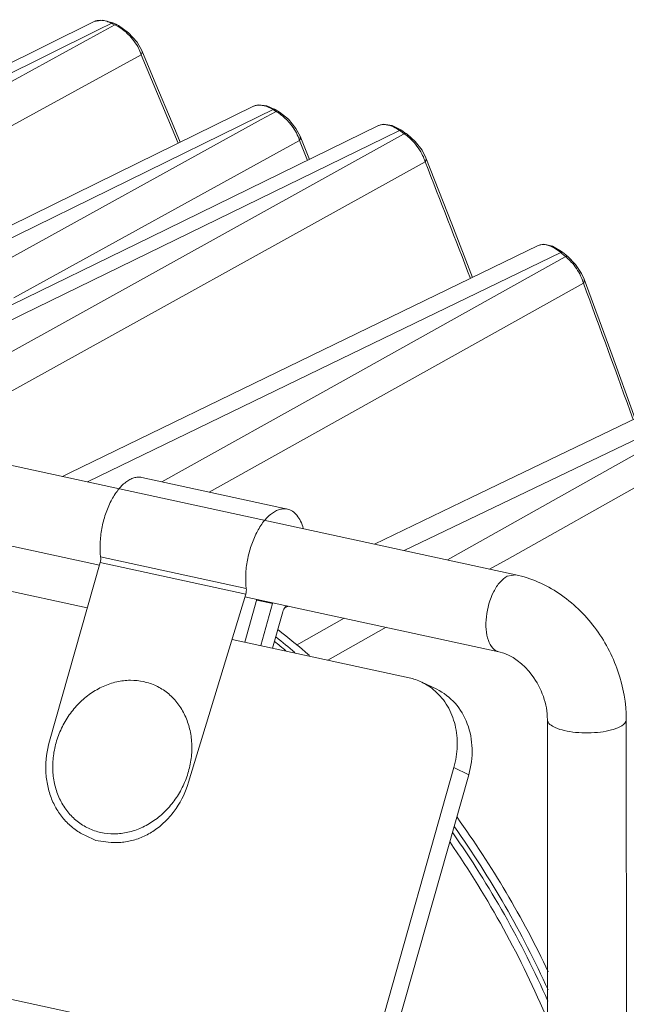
# Model space of a CAD drawing. Header units: millimetres. Extents: x 29170 to 33192, y 579 to 3108.
# Tile 184 of 256: x 32725 to 32764, y 1238 to 1301. Entities that reach past the tile are written whole.
import ezdxf

# ---------------------------------------------------------------- set-up
doc = ezdxf.new("R2010")
doc.units = ezdxf.units.MM
doc.layers.add('细实线', color=7, linetype='Continuous', lineweight=13)

msp = doc.modelspace()

# ---------------------------------------------------------------- linework, layer by layer
at = {"layer": '细实线'}
for p, q in [((32730.218, 1300.618), (32721.555, 1296.338)), ((32730.775, 1300.714), (32730.218, 1300.618)), ((32730.482, 1300.082), (32731.338, 1300.504)), ((32731.527, 1300.414), (32730.607, 1299.909)), ((32731.459, 1300.517), (32730.775, 1300.714)), ((32731.432, 1300.459), (32731.338, 1300.504)), ((32731.527, 1300.414), (32731.432, 1300.459)), ((32731.458, 1300.517), (32731.459, 1300.517)), ((32731.649, 1300.426), (32731.461, 1300.516)), ((32731.611, 1300.436), (32731.647, 1300.427)), ((32731.77, 1300.364), (32731.647, 1300.427)), ((32732.408, 1299.911), (32731.77, 1300.364)), ((32704.998, 1287.499), (32730.482, 1300.082)), ((32730.607, 1299.909), (32705.832, 1286.319)), ((32732.944, 1299.319), (32732.408, 1299.911)), ((32733.245, 1298.79), (32732.944, 1299.319)), ((32733.208, 1298.509), (32709.563, 1285.549)), ((32735.557, 1292.901), (32733.208, 1298.509)), ((32734.142, 1296.65), (32733.244, 1298.791)), ((32740.338, 1295.248), (32740.332, 1295.246)), ((32740.642, 1295.334), (32740.338, 1295.248)), ((32741.174, 1295.277), (32740.642, 1295.334)), ((32741.689, 1295.045), (32741.174, 1295.277)), ((32714.426, 1281.714), (32740.661, 1294.588)), ((32740.661, 1294.588), (32741.567, 1295.032)), ((32741.756, 1294.92), (32740.807, 1294.396)), ((32741.662, 1294.976), (32741.567, 1295.032)), ((32741.756, 1294.92), (32741.662, 1294.976)), ((32741.878, 1294.933), (32741.69, 1295.044)), ((32740.807, 1294.396), (32716.062, 1280.742)), ((32748.26, 1294.016), (32733.837, 1286.971)), ((32743.014, 1293.843), (32742.537, 1294.418)), ((32748.266, 1294.019), (32748.26, 1294.016)), ((32749.704, 1293.722), (32749.114, 1294.029)), ((32749.842, 1293.472), (32715.632, 1274.498)), ((32743.279, 1293.35), (32743.014, 1293.843)), ((32743.877, 1291.875), (32743.278, 1293.351)), ((32748.641, 1293.25), (32749.583, 1293.709)), ((32749.684, 1293.639), (32749.583, 1293.709)), ((32749.888, 1293.498), (32749.684, 1293.639)), ((32749.704, 1293.722), (32749.704, 1293.722)), ((32749.704, 1293.722), (32749.933, 1293.563)), ((32749.888, 1293.498), (32749.842, 1293.472)), ((32749.933, 1293.563), (32750.009, 1293.511)), ((32743.24, 1293.074), (32725.127, 1283.089)), ((32725.68, 1282.043), (32748.641, 1293.25)), ((32743.751, 1291.814), (32743.24, 1293.074)), ((32751.014, 1292.451), (32750.582, 1293.011)), ((32751.254, 1291.982), (32751.014, 1292.451)), ((32751.212, 1291.712), (32718.877, 1273.794)), ((32752.894, 1287.778), (32751.254, 1291.983)), ((32498.975, 1287.655), (32747.487, 1233.717)), ((32754.206, 1284.381), (32752.894, 1287.778)), ((32733.837, 1286.971), (32718.537, 1279.496)), ((32758.389, 1286.409), (32758.383, 1286.407)), ((32759.807, 1285.968), (32745.229, 1278.906)), ((32759.864, 1286.033), (32759.296, 1286.377)), ((32759.87, 1285.916), (32759.807, 1285.968)), ((32759.925, 1285.983), (32759.864, 1286.033)), ((32759.909, 1285.884), (32759.87, 1285.916)), ((32760.112, 1285.715), (32759.909, 1285.884)), ((32759.925, 1285.983), (32759.925, 1285.983)), ((32759.925, 1285.983), (32760.129, 1285.815)), ((32760.129, 1285.815), (32760.168, 1285.783)), ((32760.168, 1285.783), (32760.23, 1285.731)), ((32760.084, 1285.7), (32745.819, 1277.735)), ((32760.112, 1285.715), (32760.084, 1285.7)), ((32760.751, 1285.202), (32760.23, 1285.731)), ((32761.135, 1284.627), (32760.751, 1285.202)), ((32761.293, 1284.279), (32761.135, 1284.627)), ((32761.248, 1284.018), (32737.506, 1270.774)), ((32762.978, 1279.693), (32761.292, 1284.28)), ((32711.889, 1275.311), (32725.68, 1282.043)), ((32764.523, 1275.425), (32762.978, 1279.693)), ((32745.229, 1278.906), (32729.792, 1271.425)), ((32696.315, 1278.691), (32756.954, 1265.53)), ((32745.819, 1277.735), (32734.516, 1271.423)), ((32770.032, 1276.749), (32749.873, 1267.066)), ((32752.633, 1266.468), (32768.155, 1275.211)), ((32756.403, 1266.509), (32768.901, 1273.535)), ((32702.005, 1272.339), (32730.564, 1266.141)), ((32733.238, 1271.7), (32742.473, 1269.696)), ((32729.783, 1263.424), (32701.182, 1269.632)), ((32730.632, 1266.658), (32739.868, 1264.654)), ((32755.299, 1265.889), (32756.403, 1266.509)), ((32730.602, 1266.313), (32727.388, 1254.97)), ((32730.602, 1266.313), (32739.837, 1264.309)), ((32756.954, 1265.53), (32756.422, 1265.441)), ((32739.837, 1264.309), (32736.212, 1252.377)), ((32739.774, 1261.256), (32740.544, 1263.975)), ((32739.785, 1264.139), (32755.893, 1260.643)), ((32741.538, 1263.705), (32740.53, 1263.924)), ((32741.538, 1263.705), (32740.782, 1261.037)), ((32742.347, 1263.45), (32742.316, 1263.436)), ((32742.538, 1263.542), (32742.347, 1263.45)), ((32741.538, 1260.873), (32742.191, 1263.178)), ((32743.062, 1261.074), (32746.078, 1262.774)), ((32745.033, 1260.115), (32748.735, 1262.197)), ((32750.193, 1258.995), (32738.963, 1261.432)), ((32751.944, 1258.265), (32751.002, 1258.717)), ((32758.964, 1256.341), (32758.998, 1201.688)), ((32763.964, 1256.344), (32763.99, 1214.697)), ((32747.487, 1233.717), (32753.035, 1253.299)), ((32753.977, 1252.847), (32753.035, 1253.299)), ((32748.495, 1233.498), (32753.977, 1252.847)), ((32729.624, 1249.01), (32730.33, 1248.671)), ((32731.108, 1248.574), (32730.33, 1248.671))]:
    msp.add_line(p, q, dxfattribs=at)
for points in [[(32735.685, 1292.964), (32735.169, 1294.198), (32734.142, 1296.65)], [(32740.332, 1295.245), (32731.672, 1290.993), (32722.167, 1286.325)], [(32742.537, 1294.418), (32741.965, 1294.879), (32741.878, 1294.933)], [(32749.114, 1294.029), (32748.573, 1294.102), (32748.265, 1294.019)], [(32750.582, 1293.011), (32750.064, 1293.472), (32750.009, 1293.511)], [(32758.384, 1286.407), (32743.994, 1279.429), (32728.678, 1271.999), (32728.205, 1271.769)], [(32759.296, 1286.377), (32758.738, 1286.492), (32758.389, 1286.409)], [(32768.513, 1277.343), (32754.126, 1270.425), (32747.992, 1267.475)]]:
    msp.add_lwpolyline(points, dxfattribs=at)
for centre, radius, start, end in [((32730.394, 1298.042), 2.628, 62.4033, 64.47068), ((32729.82, 1297.182), 3.665, 39.2525, 47.80745), ((32740.304, 1292.466), 2.852, 57.59975, 59.37466), ((32748.151, 1290.987), 3.053, 53.78584, 55.32684), ((32747.721, 1290.472), 3.725, 37.10609, 46.05195), ((31335.963, 737.327), 1519.958, 21.092544, 21.391376), ((32758.021, 1283.18), 3.287, 49.21281, 50.48077), ((32757.82, 1282.952), 3.59, 42.16308, 49.15842), ((32757.683, 1282.825), 3.777, 34.15542, 42.20607), ((31823.53, 936.711), 999.969, 19.795785, 20.323361), ((32739.979, 1265.604), 3.185, 317.83131, 320.06621), ((32707.559, 1218.375), 55.549, 49.175, 51.84227), ((32707.254, 1218.309), 55.343, 49.82646, 51.4476), ((32707.016, 1218.21), 55.289, 50.23586, 51.1987), ((32749.414, 1255.402), 3.676, 64.39762, 77.75638), ((32702.035, 1213.306), 63.075, 25.3894, 35.73927), ((32701.28, 1212.912), 63.13, 23.90659, 35.05036), ((32701.566, 1213.061), 63.114, 24.47677, 35.31499), ((32700.837, 1212.683), 63.139, 22.91508, 34.62816)]:
    msp.add_arc(centre, radius, start, end, dxfattribs=at)
for points, knots in [([(32731.338, 1300.504), (32731.233, 1300.554), (32730.885, 1300.696), (32730.456, 1300.734), (32730.218, 1300.618)], [0, 0, 0, 0, 0.303477, 1, 1, 1, 1]), ([(32731.338, 1300.504), (32731.348, 1300.51), (32731.386, 1300.527), (32731.432, 1300.53), (32731.458, 1300.517)], [0, 0, 0, 0, 0.296738, 1, 1, 1, 1]), ([(32732.281, 1299.898), (32732.23, 1299.945), (32732.021, 1300.123), (32731.792, 1300.277), (32731.612, 1300.371)], [0, 0, 0, 0, 0.256136, 1, 1, 1, 1]), ([(32733.208, 1298.509), (32733.195, 1298.552), (32733.135, 1298.731), (32733.053, 1298.903), (32732.982, 1299.029)], [0, 0, 0, 0, 0.235512, 1, 1, 1, 1]), ([(32733.208, 1298.509), (32733.222, 1298.532), (32733.265, 1298.617), (32733.272, 1298.726), (32733.245, 1298.79)], [0, 0, 0, 0, 0.276232, 1, 1, 1, 1]), ([(32741.567, 1295.032), (32741.454, 1295.1), (32741.084, 1295.29), (32740.601, 1295.374), (32740.337, 1295.248)], [0, 0, 0, 0, 0.310561, 1, 1, 1, 1]), ([(32741.567, 1295.032), (32741.579, 1295.038), (32741.616, 1295.055), (32741.665, 1295.06), (32741.689, 1295.045)], [0, 0, 0, 0, 0.310711, 1, 1, 1, 1]), ([(32742.613, 1294.187), (32742.443, 1294.387), (32742.189, 1294.63), (32741.903, 1294.828), (32741.832, 1294.874)], [0, 0, 0, 0, 0.756091, 1, 1, 1, 1]), ([(32741.839, 1294.943), (32741.846, 1294.943), (32741.86, 1294.941), (32741.873, 1294.936), (32741.878, 1294.933)], [0, 0, 0, 0, 0.51543, 1, 1, 1, 1]), ([(32742.986, 1293.658), (32742.96, 1293.703), (32742.848, 1293.888), (32742.719, 1294.062), (32742.613, 1294.187)], [0, 0, 0, 0, 0.242269, 1, 1, 1, 1]), ([(32749.583, 1293.709), (32749.463, 1293.792), (32749.078, 1294.025), (32748.549, 1294.154), (32748.265, 1294.019)], [0, 0, 0, 0, 0.31635, 1, 1, 1, 1]), ([(32743.24, 1293.074), (32743.226, 1293.122), (32743.16, 1293.324), (32743.067, 1293.517), (32742.986, 1293.658)], [0, 0, 0, 0, 0.23388, 1, 1, 1, 1]), ([(32743.24, 1293.074), (32743.254, 1293.096), (32743.297, 1293.18), (32743.304, 1293.286), (32743.279, 1293.35)], [0, 0, 0, 0, 0.276671, 1, 1, 1, 1]), ([(32749.583, 1293.709), (32749.595, 1293.716), (32749.631, 1293.732), (32749.681, 1293.738), (32749.704, 1293.722)], [0, 0, 0, 0, 0.323895, 1, 1, 1, 1]), ([(32749.968, 1293.522), (32749.976, 1293.522), (32749.99, 1293.521), (32750.003, 1293.515), (32750.009, 1293.511)], [0, 0, 0, 0, 0.523625, 1, 1, 1, 1]), ([(32751.212, 1291.712), (32751.201, 1291.754), (32751.146, 1291.93), (32751.071, 1292.1), (32751.006, 1292.225)], [0, 0, 0, 0, 0.235493, 1, 1, 1, 1]), ([(32751.212, 1291.712), (32751.226, 1291.733), (32751.27, 1291.815), (32751.278, 1291.919), (32751.254, 1291.982)], [0, 0, 0, 0, 0.277115, 1, 1, 1, 1]), ([(32759.807, 1285.968), (32759.681, 1286.073), (32759.283, 1286.361), (32758.699, 1286.556), (32758.389, 1286.409)], [0, 0, 0, 0, 0.323022, 1, 1, 1, 1]), ([(32759.807, 1285.968), (32759.819, 1285.974), (32759.854, 1285.991), (32759.905, 1286), (32759.925, 1285.983)], [0, 0, 0, 0, 0.342607, 1, 1, 1, 1]), ([(32760.191, 1285.741), (32760.198, 1285.742), (32760.212, 1285.741), (32760.225, 1285.735), (32760.23, 1285.731)], [0, 0, 0, 0, 0.538393, 1, 1, 1, 1]), ([(32761.248, 1284.018), (32761.238, 1284.056), (32761.19, 1284.217), (32761.127, 1284.372), (32761.072, 1284.488)], [0, 0, 0, 0, 0.236587, 1, 1, 1, 1]), ([(32761.248, 1284.018), (32761.261, 1284.039), (32761.305, 1284.117), (32761.315, 1284.218), (32761.293, 1284.279)], [0, 0, 0, 0, 0.277744, 1, 1, 1, 1]), ([(32733.238, 1271.7), (32733.159, 1271.717), (32732.99, 1271.731), (32732.732, 1271.684), (32732.472, 1271.574), (32732.111, 1271.337), (32731.687, 1270.888), (32731.259, 1270.195), (32730.917, 1269.369), (32730.685, 1268.467), (32730.578, 1267.553), (32730.596, 1266.947), (32730.632, 1266.658)], [0, 0, 0, 0, 0.039003, 0.079926, 0.124318, 0.173177, 0.285518, 0.416408, 0.560832, 0.711591, 0.860593, 1, 1, 1, 1]), ([(32742.474, 1269.696), (32742.394, 1269.713), (32742.225, 1269.726), (32741.967, 1269.68), (32741.707, 1269.57), (32741.347, 1269.332), (32740.922, 1268.883), (32740.495, 1268.191), (32740.153, 1267.365), (32739.92, 1266.463), (32739.813, 1265.549), (32739.832, 1264.943), (32739.868, 1264.654)], [0, 0, 0, 0, 0.039003, 0.079926, 0.124318, 0.173177, 0.285518, 0.416408, 0.560832, 0.711591, 0.860593, 1, 1, 1, 1]), ([(32743.484, 1268.461), (32743.439, 1268.622), (32743.334, 1268.918), (32743.104, 1269.298), (32742.817, 1269.571), (32742.587, 1269.671), (32742.474, 1269.696)], [0, 0, 0, 0, 0.299577, 0.561511, 0.790664, 1, 1, 1, 1]), ([(32730.602, 1266.313), (32730.618, 1266.371), (32730.639, 1266.486), (32730.639, 1266.602), (32730.632, 1266.658)], [0, 0, 0, 0, 0.516088, 1, 1, 1, 1]), ([(32756.422, 1265.441), (32756.248, 1265.35), (32755.911, 1265.05), (32755.375, 1264.208), (32755.078, 1263.152), (32755.049, 1262.089), (32755.178, 1261.402), (32755.441, 1260.877), (32755.745, 1260.675), (32755.893, 1260.643)], [0, 0, 0, 0, 0.106877, 0.238631, 0.540816, 0.68758, 0.815232, 0.917719, 1, 1, 1, 1]), ([(32756.954, 1265.53), (32757.929, 1265.318), (32759.84, 1264.468), (32762.097, 1262.285), (32763.592, 1259.485), (32763.964, 1257.382), (32763.964, 1256.344)], [0, 0, 0, 0, 0.242033, 0.493129, 0.748426, 1, 1, 1, 1]), ([(32739.868, 1264.654), (32739.875, 1264.598), (32739.875, 1264.481), (32739.853, 1264.366), (32739.837, 1264.309)], [0, 0, 0, 0, 0.483912, 1, 1, 1, 1]), ([(32742.191, 1263.178), (32742.206, 1263.234), (32742.245, 1263.336), (32742.305, 1263.429), (32742.339, 1263.467)], [0, 0, 0, 0, 0.532563, 1, 1, 1, 1]), ([(32755.893, 1260.643), (32756.732, 1260.461), (32758.299, 1259.182), (32758.964, 1257.332), (32758.964, 1256.341)], [0, 0, 0, 0, 0.464167, 1, 1, 1, 1]), ([(32730.65, 1249.183), (32730.377, 1249.242), (32729.843, 1249.424), (32729.123, 1249.873), (32728.517, 1250.482), (32728.047, 1251.223), (32727.731, 1252.069), (32727.579, 1252.985), (32727.597, 1253.937), (32727.782, 1254.89), (32728.128, 1255.807), (32728.621, 1256.654), (32729.244, 1257.399), (32729.972, 1258.014), (32730.779, 1258.475), (32731.636, 1258.764), (32732.508, 1258.87), (32733.084, 1258.812), (32733.361, 1258.752)], [0, 0, 0, 0, 0.057556, 0.115094, 0.173413, 0.233166, 0.294751, 0.358266, 0.423518, 0.490077, 0.557341, 0.624619, 0.691222, 0.756541, 0.820137, 0.881805, 0.94163, 1, 1, 1, 1]), ([(32730.65, 1249.183), (32730.926, 1249.123), (32731.502, 1249.066), (32732.375, 1249.171), (32733.231, 1249.46), (32734.038, 1249.922), (32734.767, 1250.537), (32735.389, 1251.282), (32735.883, 1252.129), (32736.229, 1253.046), (32736.414, 1253.998), (32736.431, 1254.951), (32736.28, 1255.867), (32735.964, 1256.712), (32735.494, 1257.454), (32734.887, 1258.062), (32734.168, 1258.512), (32733.634, 1258.693), (32733.361, 1258.752)], [0, 0, 0, 0, 0.05837, 0.118195, 0.179863, 0.243459, 0.308778, 0.375381, 0.442659, 0.509923, 0.576482, 0.641734, 0.705249, 0.766834, 0.826587, 0.884906, 0.942444, 1, 1, 1, 1]), ([(32753.035, 1253.299), (32753.162, 1253.745), (32753.305, 1254.655), (32753.171, 1256.004), (32752.693, 1257.218), (32752.154, 1257.884), (32751.846, 1258.156)], [0, 0, 0, 0, 0.264499, 0.52028, 0.765087, 1, 1, 1, 1]), ([(32751.944, 1258.265), (32752.383, 1258.054), (32753.197, 1257.433), (32753.983, 1256.084), (32754.275, 1254.485), (32754.129, 1253.383), (32753.977, 1252.847)], [0, 0, 0, 0, 0.23366, 0.476361, 0.732431, 1, 1, 1, 1]), ([(32763.563, 1255.887), (32763.394, 1255.799), (32762.987, 1255.66), (32762.309, 1255.537), (32761.546, 1255.489), (32760.779, 1255.518), (32760.065, 1255.632), (32759.45, 1255.808), (32758.965, 1256.105), (32758.964, 1256.341)], [0, 0, 0, 0, 0.116589, 0.261205, 0.421492, 0.583417, 0.732301, 0.855548, 1, 1, 1, 1]), ([(32763.964, 1256.344), (32763.964, 1256.303), (32763.913, 1256.093), (32763.712, 1255.965), (32763.563, 1255.887)], [0, 0, 0, 0, 0.196345, 1, 1, 1, 1]), ([(32729.624, 1249.01), (32729.383, 1249.126), (32728.92, 1249.409), (32728.319, 1249.966), (32727.828, 1250.641), (32727.46, 1251.412), (32727.226, 1252.257), (32727.098, 1253.457), (32727.22, 1254.38), (32727.388, 1254.97)], [0, 0, 0, 0, 0.116431, 0.234101, 0.354073, 0.477089, 0.603499, 0.733252, 1, 1, 1, 1]), ([(32731.107, 1248.574), (32731.373, 1248.541), (32731.916, 1248.529), (32732.722, 1248.673), (32733.501, 1248.974), (32734.227, 1249.424), (32734.881, 1250.008), (32735.637, 1250.948), (32736.034, 1251.79), (32736.212, 1252.377)], [0, 0, 0, 0, 0.116431, 0.234101, 0.354073, 0.477089, 0.603499, 0.733252, 1, 1, 1, 1])]:
    msp.add_open_spline(points, degree=3, knots=knots, dxfattribs=at)
for points in [[(32731.527, 1300.414), (32731.553, 1300.427), (32731.582, 1300.437), (32731.611, 1300.436)], [(32732.982, 1299.029), (32732.888, 1299.196), (32732.779, 1299.354), (32732.658, 1299.502)], [(32741.756, 1294.92), (32741.782, 1294.933), (32741.81, 1294.944), (32741.839, 1294.943)], [(32749.888, 1293.498), (32749.913, 1293.511), (32749.94, 1293.522), (32749.968, 1293.522)], [(32750.306, 1293.154), (32750.196, 1293.26), (32750.078, 1293.359), (32749.955, 1293.45)], [(32751.006, 1292.225), (32750.916, 1292.398), (32750.809, 1292.563), (32750.692, 1292.719)], [(32760.112, 1285.715), (32760.137, 1285.728), (32760.163, 1285.74), (32760.191, 1285.741)], [(32761.072, 1284.488), (32760.997, 1284.647), (32760.908, 1284.8), (32760.809, 1284.946)], [(32751.846, 1258.156), (32751.593, 1258.38), (32751.306, 1258.571), (32751.002, 1258.717)]]:
    msp.add_open_spline(points, degree=3, dxfattribs=at)

doc.saveas('drawing.dxf')
